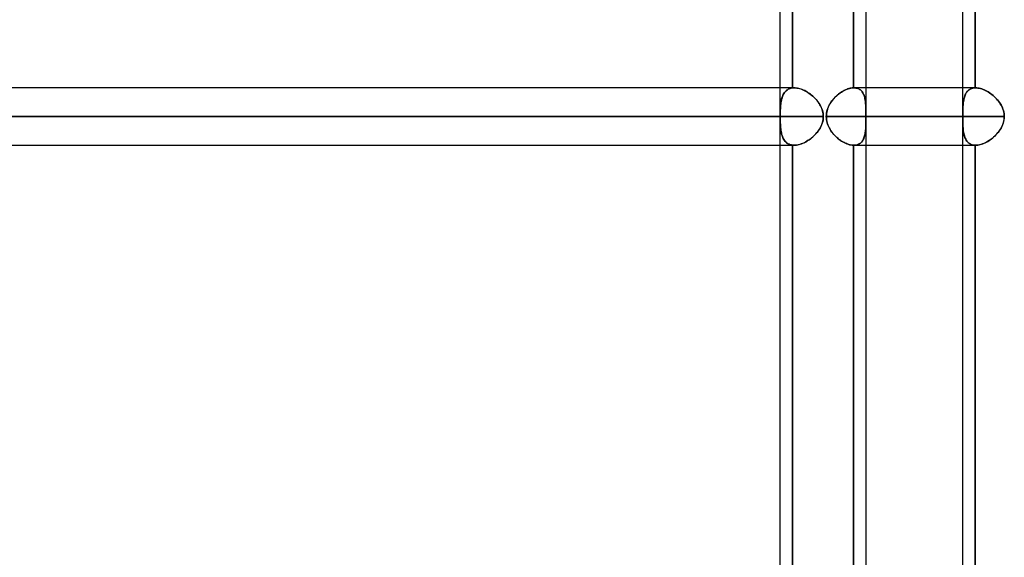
# Model space of a CAD drawing. Header units: millimetres. Extents: x -156 to 156, y -52 to 132.
# Tile 7 of 79: x -93 to -76, y 17 to 27. Entities that reach past the tile are written whole.
import ezdxf

# ---------------------------------------------------------------- set-up
doc = ezdxf.new("R2010")
doc.units = ezdxf.units.MM
doc.layers.add('MAIN-1', color=7, linetype='Continuous')

msp = doc.modelspace()

# ---------------------------------------------------------------- linework, layer by layer
at = {"layer": 'MAIN-1'}
for p, q in [((-80.123, 37.65), (-80.123, 0.905)), ((-80.123, 37.65), (-80.123, 1.375)), ((-78.623, 37.55), (-78.623, 0)), ((-76.941, 37.65), (-76.941, 1.125)), ((-76.941, 37.65), (-76.941, 0.905)), ((-79.903, 37.152), (-79.903, 25.348)), ((-79.903, 25.348), (-79.903, 37.152)), ((-78.842, 25.35), (-78.842, 37.15)), ((-78.842, 37.15), (-78.842, 25.35)), ((-78.623, 37.15), (-78.623, 25.35)), ((-76.721, 25.35), (-76.721, 37.15)), ((-76.721, 37.15), (-76.721, 25.35)), ((-80.123, 25.35), (-110, 25.35)), ((-79.873, 25.35), (-109.876, 25.35)), ((-79.873, 25.35), (-80.123, 25.35)), ((-80.071, 25.217), (-80.079, 25.198)), ((-80.079, 25.197), (-80.071, 25.216)), ((-80.063, 25.235), (-80.071, 25.217)), ((-80.071, 25.216), (-80.063, 25.234)), ((-80.063, 25.234), (-80.054, 25.251)), ((-80.053, 25.251), (-80.063, 25.235)), ((-80.054, 25.251), (-80.043, 25.267)), ((-80.043, 25.267), (-80.053, 25.251)), ((-80.032, 25.282), (-80.043, 25.267)), ((-80.043, 25.267), (-80.032, 25.281)), ((-80.019, 25.295), (-80.032, 25.282)), ((-80.032, 25.281), (-80.02, 25.294)), ((-80.02, 25.294), (-80.006, 25.306)), ((-80.006, 25.307), (-80.019, 25.295)), ((-80.006, 25.306), (-79.991, 25.317)), ((-79.991, 25.317), (-80.006, 25.307)), ((-79.976, 25.327), (-79.991, 25.317)), ((-79.991, 25.317), (-79.976, 25.326)), ((-79.976, 25.326), (-79.959, 25.334)), ((-79.959, 25.334), (-79.976, 25.327)), ((-79.941, 25.341), (-79.959, 25.334)), ((-79.959, 25.334), (-79.941, 25.34)), ((-79.941, 25.34), (-79.923, 25.345)), ((-79.923, 25.345), (-79.941, 25.341)), ((-79.923, 25.345), (-79.903, 25.348)), ((-79.903, 25.348), (-79.923, 25.345)), ((-79.903, 25.348), (-79.898, 25.349)), ((-79.898, 25.349), (-79.903, 25.348)), ((-79.898, 25.349), (-79.893, 25.349)), ((-79.893, 25.349), (-79.898, 25.349)), ((-79.893, 25.349), (-79.888, 25.35)), ((-79.888, 25.35), (-79.893, 25.349)), ((-79.888, 25.35), (-79.883, 25.35)), ((-79.883, 25.35), (-79.888, 25.35)), ((-79.883, 25.35), (-79.878, 25.35)), ((-79.878, 25.35), (-79.883, 25.35)), ((-79.878, 25.35), (-79.873, 25.35)), ((-79.873, 25.35), (-79.878, 25.35)), ((-79.873, 25.35), (-79.851, 25.349)), ((-79.854, 25.349), (-79.873, 25.35)), ((-79.834, 25.347), (-79.854, 25.349)), ((-79.851, 25.349), (-79.829, 25.347)), ((-79.814, 25.344), (-79.834, 25.347)), ((-79.829, 25.347), (-79.806, 25.343)), ((-79.794, 25.34), (-79.814, 25.344)), ((-79.806, 25.343), (-79.783, 25.337)), ((-79.774, 25.334), (-79.794, 25.34)), ((-79.783, 25.337), (-79.759, 25.33)), ((-79.753, 25.328), (-79.774, 25.334)), ((-79.759, 25.33), (-79.735, 25.321)), ((-79.732, 25.32), (-79.753, 25.328)), ((-79.735, 25.321), (-79.712, 25.311)), ((-79.711, 25.311), (-79.732, 25.32)), ((-79.712, 25.311), (-79.688, 25.3)), ((-79.69, 25.301), (-79.711, 25.311)), ((-79.669, 25.29), (-79.69, 25.301)), ((-79.688, 25.3), (-79.664, 25.287)), ((-79.649, 25.278), (-79.669, 25.29)), ((-79.664, 25.287), (-79.641, 25.273)), ((-79.628, 25.265), (-79.649, 25.278)), ((-79.641, 25.273), (-79.617, 25.258)), ((-79.608, 25.251), (-79.628, 25.265)), ((-79.617, 25.258), (-79.595, 25.242)), ((-79.588, 25.237), (-79.608, 25.251)), ((-79.595, 25.242), (-79.573, 25.224)), ((-79.569, 25.221), (-79.588, 25.237)), ((-79.573, 25.224), (-79.551, 25.206)), ((-79.55, 25.205), (-79.569, 25.221)), ((-79.551, 25.206), (-79.53, 25.187)), ((-79.532, 25.188), (-79.55, 25.205)), ((-79.159, 25.188), (-79.138, 25.208)), ((-79.139, 25.207), (-79.157, 25.19)), ((-79.12, 25.224), (-79.139, 25.207)), ((-79.138, 25.208), (-79.117, 25.227)), ((-79.101, 25.24), (-79.12, 25.224)), ((-79.117, 25.227), (-79.095, 25.245)), ((-79.081, 25.255), (-79.101, 25.24)), ((-79.095, 25.245), (-79.072, 25.262)), ((-79.061, 25.269), (-79.081, 25.255)), ((-79.072, 25.262), (-79.049, 25.277)), ((-79.041, 25.282), (-79.061, 25.269)), ((-79.049, 25.277), (-79.025, 25.291)), ((-79.021, 25.294), (-79.041, 25.282)), ((-79.025, 25.291), (-79.002, 25.304)), ((-79, 25.305), (-79.021, 25.294)), ((-79.002, 25.304), (-78.978, 25.315)), ((-78.98, 25.315), (-79, 25.305)), ((-78.959, 25.323), (-78.98, 25.315)), ((-78.978, 25.315), (-78.955, 25.325)), ((-78.939, 25.331), (-78.959, 25.323)), ((-78.955, 25.325), (-78.931, 25.334)), ((-78.919, 25.337), (-78.939, 25.331)), ((-78.931, 25.334), (-78.908, 25.34)), ((-78.899, 25.342), (-78.919, 25.337)), ((-78.908, 25.34), (-78.886, 25.345)), ((-78.88, 25.346), (-78.899, 25.342)), ((-78.886, 25.345), (-78.864, 25.348)), ((-78.861, 25.349), (-78.88, 25.346)), ((-78.864, 25.348), (-78.842, 25.35)), ((-78.842, 25.35), (-78.861, 25.349)), ((-78.841, 25.35), (-78.842, 25.35)), ((-78.842, 25.35), (-78.841, 25.35)), ((-78.84, 25.35), (-78.841, 25.35)), ((-78.841, 25.35), (-78.84, 25.35)), ((-78.839, 25.35), (-78.84, 25.35)), ((-78.84, 25.35), (-78.839, 25.35)), ((-78.838, 25.35), (-78.839, 25.35)), ((-78.839, 25.35), (-78.838, 25.35)), ((-78.836, 25.35), (-78.838, 25.35)), ((-78.838, 25.35), (-78.836, 25.35)), ((-78.835, 25.35), (-78.836, 25.35)), ((-78.836, 25.35), (-78.835, 25.35)), ((-78.816, 25.349), (-78.835, 25.35)), ((-78.835, 25.35), (-78.816, 25.349)), ((-76.714, 25.35), (-78.835, 25.35)), ((-76.941, 25.35), (-78.835, 25.35)), ((-78.798, 25.347), (-78.816, 25.349)), ((-78.816, 25.349), (-78.798, 25.347)), ((-78.781, 25.343), (-78.798, 25.347)), ((-78.798, 25.347), (-78.781, 25.343)), ((-78.764, 25.338), (-78.781, 25.343)), ((-78.781, 25.343), (-78.765, 25.338)), ((-78.765, 25.338), (-78.749, 25.331)), ((-78.749, 25.331), (-78.764, 25.338)), ((-78.735, 25.323), (-78.749, 25.331)), ((-78.749, 25.331), (-78.735, 25.323)), ((-78.721, 25.314), (-78.735, 25.323)), ((-78.735, 25.323), (-78.721, 25.314)), ((-78.709, 25.303), (-78.721, 25.314)), ((-78.721, 25.314), (-78.709, 25.303)), ((-78.698, 25.291), (-78.709, 25.303)), ((-78.709, 25.303), (-78.698, 25.291)), ((-78.687, 25.278), (-78.698, 25.291)), ((-78.698, 25.291), (-78.687, 25.278)), ((-78.678, 25.264), (-78.687, 25.278)), ((-78.687, 25.278), (-78.678, 25.264)), ((-78.669, 25.249), (-78.678, 25.264)), ((-78.678, 25.264), (-78.669, 25.248)), ((-78.662, 25.232), (-78.669, 25.249)), ((-78.669, 25.248), (-78.662, 25.232)), ((-78.655, 25.215), (-78.662, 25.232)), ((-78.662, 25.232), (-78.655, 25.215)), ((-78.649, 25.197), (-78.655, 25.215)), ((-78.655, 25.215), (-78.649, 25.197)), ((-78.623, 25.35), (-78.623, 24.35)), ((-76.714, 25.35), (-76.941, 25.35)), ((-76.91, 25.188), (-76.903, 25.208)), ((-76.903, 25.207), (-76.909, 25.19)), ((-76.903, 25.208), (-76.896, 25.227)), ((-76.897, 25.224), (-76.903, 25.207)), ((-76.89, 25.24), (-76.897, 25.224)), ((-76.896, 25.227), (-76.887, 25.245)), ((-76.882, 25.255), (-76.89, 25.24)), ((-76.887, 25.245), (-76.878, 25.262)), ((-76.873, 25.269), (-76.882, 25.255)), ((-76.878, 25.262), (-76.867, 25.277)), ((-76.863, 25.282), (-76.873, 25.269)), ((-76.867, 25.277), (-76.856, 25.291)), ((-76.853, 25.294), (-76.863, 25.282)), ((-76.856, 25.291), (-76.843, 25.304)), ((-76.842, 25.305), (-76.853, 25.294)), ((-76.843, 25.304), (-76.829, 25.315)), ((-76.83, 25.315), (-76.842, 25.305)), ((-76.817, 25.323), (-76.83, 25.315)), ((-76.829, 25.315), (-76.813, 25.325)), ((-76.803, 25.331), (-76.817, 25.323)), ((-76.813, 25.325), (-76.797, 25.334)), ((-76.788, 25.337), (-76.803, 25.331)), ((-76.797, 25.334), (-76.78, 25.34)), ((-76.772, 25.342), (-76.788, 25.337)), ((-76.78, 25.34), (-76.761, 25.345)), ((-76.756, 25.346), (-76.772, 25.342)), ((-76.761, 25.345), (-76.742, 25.348)), ((-76.739, 25.349), (-76.756, 25.346)), ((-76.742, 25.348), (-76.721, 25.35)), ((-76.721, 25.35), (-76.739, 25.349)), ((-76.721, 25.35), (-76.72, 25.35)), ((-76.72, 25.35), (-76.721, 25.35)), ((-76.72, 25.35), (-76.719, 25.35)), ((-76.719, 25.35), (-76.72, 25.35)), ((-76.719, 25.35), (-76.717, 25.35)), ((-76.717, 25.35), (-76.719, 25.35)), ((-76.717, 25.35), (-76.716, 25.35)), ((-76.716, 25.35), (-76.717, 25.35)), ((-76.716, 25.35), (-76.715, 25.35)), ((-76.715, 25.35), (-76.716, 25.35)), ((-76.715, 25.35), (-76.714, 25.35)), ((-76.714, 25.35), (-76.715, 25.35)), ((-76.714, 25.35), (-76.693, 25.349)), ((-76.693, 25.349), (-76.714, 25.35)), ((-76.693, 25.349), (-76.673, 25.347)), ((-76.672, 25.347), (-76.693, 25.349)), ((-76.673, 25.347), (-76.651, 25.343)), ((-76.651, 25.343), (-76.672, 25.347)), ((-76.651, 25.343), (-76.63, 25.338)), ((-76.629, 25.338), (-76.651, 25.343)), ((-76.63, 25.338), (-76.607, 25.331)), ((-76.607, 25.331), (-76.629, 25.338)), ((-76.607, 25.331), (-76.585, 25.323)), ((-76.585, 25.323), (-76.607, 25.331)), ((-76.585, 25.323), (-76.562, 25.314)), ((-76.563, 25.314), (-76.585, 25.323)), ((-76.54, 25.303), (-76.563, 25.314)), ((-76.562, 25.314), (-76.54, 25.303)), ((-76.54, 25.303), (-76.517, 25.291)), ((-76.517, 25.291), (-76.54, 25.303)), ((-76.517, 25.291), (-76.495, 25.278)), ((-76.495, 25.278), (-76.517, 25.291)), ((-76.495, 25.278), (-76.473, 25.264)), ((-76.473, 25.264), (-76.495, 25.278)), ((-76.473, 25.264), (-76.451, 25.248)), ((-76.451, 25.249), (-76.473, 25.264)), ((-76.43, 25.232), (-76.451, 25.249)), ((-76.451, 25.248), (-76.429, 25.232)), ((-76.409, 25.215), (-76.43, 25.232)), ((-76.429, 25.232), (-76.409, 25.215)), ((-76.409, 25.215), (-76.389, 25.197)), ((-76.389, 25.197), (-76.409, 25.215)), ((-80.112, 25.014), (-80.11, 25.04)), ((-80.11, 25.04), (-80.112, 25.015)), ((-80.11, 25.04), (-80.108, 25.065)), ((-80.108, 25.065), (-80.11, 25.04)), ((-80.105, 25.09), (-80.108, 25.065)), ((-80.108, 25.065), (-80.105, 25.089)), ((-80.105, 25.089), (-80.101, 25.112)), ((-80.101, 25.113), (-80.105, 25.09)), ((-80.101, 25.112), (-80.097, 25.135)), ((-80.096, 25.135), (-80.101, 25.113)), ((-80.097, 25.135), (-80.091, 25.157)), ((-80.091, 25.157), (-80.096, 25.135)), ((-80.085, 25.178), (-80.091, 25.157)), ((-80.091, 25.157), (-80.086, 25.177)), ((-80.086, 25.177), (-80.079, 25.197)), ((-80.079, 25.198), (-80.085, 25.178)), ((-79.514, 25.171), (-79.532, 25.188)), ((-79.53, 25.187), (-79.511, 25.168)), ((-79.497, 25.153), (-79.514, 25.171)), ((-79.511, 25.168), (-79.492, 25.147)), ((-79.481, 25.134), (-79.497, 25.153)), ((-79.492, 25.147), (-79.474, 25.126)), ((-79.465, 25.115), (-79.481, 25.134)), ((-79.474, 25.126), (-79.457, 25.104)), ((-79.451, 25.095), (-79.465, 25.115)), ((-79.457, 25.104), (-79.441, 25.082)), ((-79.437, 25.075), (-79.451, 25.095)), ((-79.441, 25.082), (-79.427, 25.058)), ((-79.425, 25.055), (-79.437, 25.075)), ((-79.427, 25.058), (-79.413, 25.034)), ((-79.413, 25.034), (-79.425, 25.055)), ((-79.413, 25.034), (-79.401, 25.009)), ((-79.403, 25.012), (-79.413, 25.034)), ((-79.276, 25.02), (-79.263, 25.047)), ((-79.263, 25.047), (-79.275, 25.024)), ((-79.263, 25.047), (-79.249, 25.072)), ((-79.251, 25.069), (-79.263, 25.047)), ((-79.238, 25.091), (-79.251, 25.069)), ((-79.249, 25.072), (-79.233, 25.097)), ((-79.223, 25.112), (-79.238, 25.091)), ((-79.233, 25.097), (-79.216, 25.121)), ((-79.208, 25.133), (-79.223, 25.112)), ((-79.216, 25.121), (-79.198, 25.144)), ((-79.192, 25.152), (-79.208, 25.133)), ((-79.198, 25.144), (-79.179, 25.167)), ((-79.175, 25.171), (-79.192, 25.152)), ((-79.179, 25.167), (-79.159, 25.188)), ((-79.157, 25.19), (-79.175, 25.171)), ((-78.644, 25.178), (-78.649, 25.197)), ((-78.649, 25.197), (-78.644, 25.178)), ((-78.64, 25.158), (-78.644, 25.178)), ((-78.644, 25.178), (-78.64, 25.159)), ((-78.64, 25.159), (-78.636, 25.139)), ((-78.636, 25.138), (-78.64, 25.158)), ((-78.636, 25.139), (-78.633, 25.118)), ((-78.633, 25.117), (-78.636, 25.138)), ((-78.633, 25.118), (-78.631, 25.097)), ((-78.631, 25.095), (-78.633, 25.117)), ((-78.631, 25.097), (-78.629, 25.075)), ((-78.629, 25.073), (-78.631, 25.095)), ((-78.629, 25.075), (-78.627, 25.052)), ((-78.627, 25.05), (-78.629, 25.073)), ((-78.627, 25.052), (-78.626, 25.029)), ((-78.626, 25.027), (-78.627, 25.05)), ((-78.626, 25.029), (-78.625, 25.004)), ((-76.935, 25.02), (-76.933, 25.047)), ((-76.933, 25.047), (-76.934, 25.024)), ((-76.933, 25.047), (-76.93, 25.072)), ((-76.931, 25.069), (-76.933, 25.047)), ((-76.928, 25.091), (-76.931, 25.069)), ((-76.93, 25.072), (-76.928, 25.097)), ((-76.928, 25.097), (-76.924, 25.121)), ((-76.926, 25.112), (-76.928, 25.091)), ((-76.922, 25.133), (-76.926, 25.112)), ((-76.924, 25.121), (-76.92, 25.144)), ((-76.919, 25.152), (-76.922, 25.133)), ((-76.92, 25.144), (-76.915, 25.167)), ((-76.914, 25.171), (-76.919, 25.152)), ((-76.915, 25.167), (-76.91, 25.188)), ((-76.909, 25.19), (-76.914, 25.171)), ((-76.389, 25.197), (-76.369, 25.178)), ((-76.369, 25.178), (-76.389, 25.197)), ((-76.369, 25.178), (-76.351, 25.159)), ((-76.35, 25.158), (-76.369, 25.178)), ((-76.351, 25.159), (-76.333, 25.139)), ((-76.332, 25.138), (-76.35, 25.158)), ((-76.333, 25.139), (-76.316, 25.118)), ((-76.315, 25.117), (-76.332, 25.138)), ((-76.316, 25.118), (-76.3, 25.097)), ((-76.299, 25.095), (-76.315, 25.117)), ((-76.3, 25.097), (-76.285, 25.075)), ((-76.284, 25.073), (-76.299, 25.095)), ((-76.285, 25.075), (-76.272, 25.052)), ((-76.271, 25.05), (-76.284, 25.073)), ((-76.272, 25.052), (-76.259, 25.029)), ((-76.258, 25.027), (-76.271, 25.05)), ((-76.259, 25.029), (-76.248, 25.004)), ((-80.117, 24.906), (-80.116, 24.934)), ((-80.116, 24.934), (-80.117, 24.906)), ((-80.117, 24.878), (-80.117, 24.906)), ((-80.117, 24.906), (-80.117, 24.878)), ((-80.117, 24.85), (-80.117, 24.878)), ((-80.117, 24.878), (-80.117, 24.85)), ((-80.116, 24.934), (-80.115, 24.961)), ((-80.115, 24.961), (-80.116, 24.934)), ((-80.115, 24.961), (-80.114, 24.988)), ((-80.114, 24.988), (-80.115, 24.961)), ((-80.112, 25.015), (-80.114, 24.988)), ((-80.114, 24.988), (-80.112, 25.014)), ((-79.393, 24.99), (-79.403, 25.012)), ((-79.401, 25.009), (-79.391, 24.984)), ((-79.385, 24.968), (-79.393, 24.99)), ((-79.391, 24.984), (-79.382, 24.958)), ((-79.378, 24.945), (-79.385, 24.968)), ((-79.382, 24.958), (-79.375, 24.931)), ((-79.373, 24.921), (-79.378, 24.945)), ((-79.375, 24.931), (-79.37, 24.904)), ((-79.369, 24.898), (-79.373, 24.921)), ((-79.37, 24.904), (-79.367, 24.877)), ((-79.367, 24.874), (-79.369, 24.898)), ((-79.367, 24.877), (-79.366, 24.85)), ((-79.366, 24.85), (-79.367, 24.874)), ((-79.314, 24.85), (-79.313, 24.879)), ((-79.313, 24.875), (-79.314, 24.85)), ((-79.313, 24.879), (-79.31, 24.908)), ((-79.311, 24.901), (-79.313, 24.875)), ((-79.307, 24.926), (-79.311, 24.901)), ((-79.31, 24.908), (-79.304, 24.937)), ((-79.301, 24.951), (-79.307, 24.926)), ((-79.304, 24.937), (-79.297, 24.965)), ((-79.294, 24.976), (-79.301, 24.951)), ((-79.297, 24.965), (-79.287, 24.993)), ((-79.285, 25), (-79.294, 24.976)), ((-79.287, 24.993), (-79.276, 25.02)), ((-79.275, 25.024), (-79.285, 25)), ((-78.625, 25.003), (-78.626, 25.027)), ((-78.625, 25.004), (-78.624, 24.98)), ((-78.624, 24.979), (-78.625, 25.003)), ((-78.624, 24.98), (-78.624, 24.954)), ((-78.624, 24.954), (-78.624, 24.979)), ((-78.623, 24.928), (-78.624, 24.954)), ((-78.624, 24.954), (-78.623, 24.928)), ((-78.623, 24.902), (-78.623, 24.928)), ((-78.623, 24.928), (-78.623, 24.903)), ((-78.623, 24.903), (-78.623, 24.876)), ((-78.623, 24.876), (-78.623, 24.902)), ((-78.623, 24.85), (-78.623, 24.876)), ((-78.623, 24.876), (-78.623, 24.85)), ((-76.938, 24.937), (-76.937, 24.965)), ((-76.937, 24.951), (-76.938, 24.926)), ((-76.938, 24.908), (-76.938, 24.937)), ((-76.938, 24.926), (-76.938, 24.901)), ((-76.938, 24.879), (-76.938, 24.908)), ((-76.938, 24.901), (-76.938, 24.875)), ((-76.938, 24.85), (-76.938, 24.879)), ((-76.938, 24.875), (-76.938, 24.85)), ((-76.936, 25), (-76.937, 24.976)), ((-76.937, 24.965), (-76.936, 24.993)), ((-76.937, 24.976), (-76.937, 24.951)), ((-76.934, 25.024), (-76.936, 25)), ((-76.936, 24.993), (-76.935, 25.02)), ((-76.247, 25.003), (-76.258, 25.027)), ((-76.248, 25.004), (-76.238, 24.98)), ((-76.238, 24.979), (-76.247, 25.003)), ((-76.238, 24.98), (-76.23, 24.954)), ((-76.23, 24.954), (-76.238, 24.979)), ((-76.23, 24.954), (-76.223, 24.928)), ((-76.223, 24.928), (-76.23, 24.954)), ((-76.223, 24.928), (-76.218, 24.903)), ((-76.218, 24.902), (-76.223, 24.928)), ((-76.218, 24.903), (-76.216, 24.876)), ((-76.215, 24.876), (-76.218, 24.902)), ((-76.216, 24.876), (-76.215, 24.85)), ((-76.215, 24.85), (-76.215, 24.876)), ((-110.5, 24.85), (-80.117, 24.85)), ((-80.123, 24.85), (-110.5, 24.85)), ((-79.366, 24.85), (-109.5, 24.85)), ((-109.5, 24.85), (-79.366, 24.85)), ((-80.117, 24.822), (-80.117, 24.85)), ((-80.117, 24.85), (-80.117, 24.822)), ((-80.117, 24.794), (-80.117, 24.822)), ((-80.117, 24.822), (-80.117, 24.794)), ((-80.116, 24.766), (-80.117, 24.794)), ((-80.117, 24.794), (-80.116, 24.766)), ((-80.115, 24.738), (-80.116, 24.766)), ((-80.116, 24.766), (-80.115, 24.738)), ((-80.114, 24.711), (-80.115, 24.738)), ((-80.115, 24.738), (-80.114, 24.712)), ((-80.114, 24.712), (-80.112, 24.685)), ((-80.112, 24.685), (-80.114, 24.711)), ((-79.395, 24.704), (-79.408, 24.677)), ((-79.407, 24.678), (-79.397, 24.701)), ((-79.397, 24.701), (-79.388, 24.725)), ((-79.385, 24.732), (-79.395, 24.704)), ((-79.388, 24.725), (-79.38, 24.75)), ((-79.377, 24.761), (-79.385, 24.732)), ((-79.38, 24.75), (-79.374, 24.775)), ((-79.371, 24.79), (-79.377, 24.761)), ((-79.374, 24.775), (-79.369, 24.8)), ((-79.367, 24.82), (-79.371, 24.79)), ((-79.369, 24.8), (-79.367, 24.825)), ((-79.367, 24.825), (-79.366, 24.85)), ((-79.366, 24.85), (-79.367, 24.82)), ((-79.314, 24.85), (-76.938, 24.85)), ((-76.941, 24.85), (-79.314, 24.85)), ((-79.314, 24.85), (-79.313, 24.821)), ((-79.313, 24.824), (-79.314, 24.85)), ((-79.31, 24.797), (-79.313, 24.824)), ((-79.313, 24.821), (-79.31, 24.791)), ((-79.306, 24.771), (-79.31, 24.797)), ((-79.31, 24.791), (-79.304, 24.762)), ((-79.3, 24.745), (-79.306, 24.771)), ((-79.304, 24.762), (-79.297, 24.734)), ((-79.292, 24.72), (-79.3, 24.745)), ((-79.297, 24.734), (-79.287, 24.706)), ((-79.283, 24.695), (-79.292, 24.72)), ((-79.287, 24.706), (-79.276, 24.679)), ((-79.272, 24.67), (-79.283, 24.695)), ((-78.625, 24.704), (-78.626, 24.677)), ((-78.626, 24.678), (-78.625, 24.701)), ((-78.624, 24.732), (-78.625, 24.704)), ((-78.625, 24.701), (-78.624, 24.725)), ((-78.623, 24.79), (-78.624, 24.761)), ((-78.624, 24.75), (-78.623, 24.775)), ((-78.624, 24.761), (-78.624, 24.732)), ((-78.624, 24.725), (-78.624, 24.75)), ((-76.215, 24.85), (-78.623, 24.85)), ((-78.623, 24.85), (-76.215, 24.85)), ((-78.623, 24.85), (-78.623, 24.82)), ((-78.623, 24.825), (-78.623, 24.85)), ((-78.623, 24.8), (-78.623, 24.825)), ((-78.623, 24.82), (-78.623, 24.79)), ((-78.623, 24.775), (-78.623, 24.8)), ((-76.938, 24.85), (-76.938, 24.821)), ((-76.938, 24.824), (-76.938, 24.85)), ((-76.938, 24.797), (-76.938, 24.824)), ((-76.938, 24.821), (-76.938, 24.791)), ((-76.938, 24.771), (-76.938, 24.797)), ((-76.938, 24.791), (-76.938, 24.762)), ((-76.937, 24.745), (-76.938, 24.771)), ((-76.938, 24.762), (-76.937, 24.734)), ((-76.936, 24.72), (-76.937, 24.745)), ((-76.937, 24.734), (-76.936, 24.706)), ((-76.935, 24.695), (-76.936, 24.72)), ((-76.936, 24.706), (-76.934, 24.679)), ((-76.934, 24.67), (-76.935, 24.695)), ((-76.244, 24.704), (-76.256, 24.677)), ((-76.256, 24.678), (-76.245, 24.701)), ((-76.245, 24.701), (-76.236, 24.725)), ((-76.234, 24.732), (-76.244, 24.704)), ((-76.236, 24.725), (-76.229, 24.75)), ((-76.226, 24.761), (-76.234, 24.732)), ((-76.229, 24.75), (-76.222, 24.775)), ((-76.22, 24.79), (-76.226, 24.761)), ((-76.222, 24.775), (-76.218, 24.8)), ((-76.216, 24.82), (-76.22, 24.79)), ((-76.218, 24.8), (-76.215, 24.825)), ((-76.215, 24.85), (-76.216, 24.82)), ((-76.215, 24.825), (-76.215, 24.85)), ((-80.11, 24.659), (-80.112, 24.685)), ((-80.112, 24.685), (-80.11, 24.66)), ((-80.11, 24.66), (-80.108, 24.635)), ((-80.108, 24.634), (-80.11, 24.659)), ((-80.108, 24.635), (-80.105, 24.611)), ((-80.104, 24.61), (-80.108, 24.634)), ((-80.105, 24.611), (-80.101, 24.587)), ((-80.101, 24.586), (-80.104, 24.61)), ((-80.101, 24.587), (-80.096, 24.565)), ((-80.096, 24.564), (-80.101, 24.586)), ((-80.096, 24.565), (-80.091, 24.543)), ((-80.091, 24.542), (-80.096, 24.564)), ((-80.091, 24.543), (-80.085, 24.522)), ((-80.085, 24.521), (-80.091, 24.542)), ((-80.085, 24.522), (-80.079, 24.502)), ((-80.078, 24.501), (-80.085, 24.521)), ((-79.513, 24.53), (-79.534, 24.509)), ((-79.53, 24.513), (-79.512, 24.532)), ((-79.492, 24.552), (-79.513, 24.53)), ((-79.512, 24.532), (-79.494, 24.551)), ((-79.494, 24.551), (-79.477, 24.57)), ((-79.473, 24.575), (-79.492, 24.552)), ((-79.477, 24.57), (-79.461, 24.591)), ((-79.454, 24.6), (-79.473, 24.575)), ((-79.461, 24.591), (-79.446, 24.612)), ((-79.437, 24.625), (-79.454, 24.6)), ((-79.446, 24.612), (-79.432, 24.633)), ((-79.422, 24.65), (-79.437, 24.625)), ((-79.432, 24.633), (-79.419, 24.655)), ((-79.408, 24.677), (-79.422, 24.65)), ((-79.419, 24.655), (-79.407, 24.678)), ((-79.276, 24.679), (-79.263, 24.653)), ((-79.26, 24.646), (-79.272, 24.67)), ((-79.263, 24.653), (-79.249, 24.627)), ((-79.247, 24.623), (-79.26, 24.646)), ((-79.249, 24.627), (-79.233, 24.602)), ((-79.232, 24.601), (-79.247, 24.623)), ((-79.233, 24.602), (-79.216, 24.578)), ((-79.217, 24.579), (-79.232, 24.601)), ((-79.201, 24.559), (-79.217, 24.579)), ((-79.216, 24.578), (-79.198, 24.555)), ((-79.184, 24.538), (-79.201, 24.559)), ((-79.198, 24.555), (-79.179, 24.533)), ((-79.166, 24.519), (-79.184, 24.538)), ((-79.179, 24.533), (-79.158, 24.512)), ((-79.147, 24.501), (-79.166, 24.519)), ((-78.642, 24.53), (-78.648, 24.509)), ((-78.647, 24.513), (-78.642, 24.532)), ((-78.638, 24.552), (-78.642, 24.53)), ((-78.642, 24.532), (-78.638, 24.551)), ((-78.634, 24.575), (-78.638, 24.552)), ((-78.638, 24.551), (-78.635, 24.57)), ((-78.635, 24.57), (-78.632, 24.591)), ((-78.631, 24.6), (-78.634, 24.575)), ((-78.632, 24.591), (-78.63, 24.612)), ((-78.629, 24.625), (-78.631, 24.6)), ((-78.63, 24.612), (-78.628, 24.633)), ((-78.627, 24.65), (-78.629, 24.625)), ((-78.628, 24.633), (-78.627, 24.655)), ((-78.627, 24.655), (-78.626, 24.678)), ((-78.626, 24.677), (-78.627, 24.65)), ((-76.934, 24.679), (-76.933, 24.653)), ((-76.932, 24.646), (-76.934, 24.67)), ((-76.933, 24.653), (-76.93, 24.627)), ((-76.93, 24.623), (-76.932, 24.646)), ((-76.93, 24.627), (-76.928, 24.602)), ((-76.927, 24.601), (-76.93, 24.623)), ((-76.928, 24.602), (-76.924, 24.578)), ((-76.924, 24.579), (-76.927, 24.601)), ((-76.921, 24.559), (-76.924, 24.579)), ((-76.924, 24.578), (-76.92, 24.555)), ((-76.916, 24.538), (-76.921, 24.559)), ((-76.92, 24.555), (-76.915, 24.533)), ((-76.912, 24.519), (-76.916, 24.538)), ((-76.915, 24.533), (-76.91, 24.512)), ((-76.906, 24.501), (-76.912, 24.519)), ((-76.361, 24.53), (-76.382, 24.509)), ((-76.378, 24.513), (-76.36, 24.532)), ((-76.34, 24.552), (-76.361, 24.53)), ((-76.36, 24.532), (-76.342, 24.551)), ((-76.342, 24.551), (-76.325, 24.57)), ((-76.321, 24.575), (-76.34, 24.552)), ((-76.325, 24.57), (-76.309, 24.591)), ((-76.303, 24.6), (-76.321, 24.575)), ((-76.309, 24.591), (-76.294, 24.612)), ((-76.286, 24.625), (-76.303, 24.6)), ((-76.294, 24.612), (-76.281, 24.633)), ((-76.27, 24.65), (-76.286, 24.625)), ((-76.281, 24.633), (-76.268, 24.655)), ((-76.256, 24.677), (-76.27, 24.65)), ((-76.268, 24.655), (-76.256, 24.678)), ((-110, 24.35), (-80.123, 24.35)), ((-109.876, 24.35), (-79.873, 24.35)), ((-80.123, 24.35), (-79.873, 24.35)), ((-80.079, 24.502), (-80.071, 24.483)), ((-80.071, 24.483), (-80.078, 24.501)), ((-80.062, 24.465), (-80.071, 24.483)), ((-80.071, 24.483), (-80.063, 24.466)), ((-80.063, 24.466), (-80.054, 24.449)), ((-80.053, 24.448), (-80.062, 24.465)), ((-80.054, 24.449), (-80.043, 24.433)), ((-80.043, 24.433), (-80.053, 24.448)), ((-80.031, 24.418), (-80.043, 24.433)), ((-80.043, 24.433), (-80.032, 24.419)), ((-80.032, 24.419), (-80.019, 24.405)), ((-80.019, 24.405), (-80.031, 24.418)), ((-80.005, 24.393), (-80.019, 24.405)), ((-80.019, 24.405), (-80.006, 24.393)), ((-80.006, 24.393), (-79.991, 24.383)), ((-79.991, 24.382), (-80.005, 24.393)), ((-79.991, 24.383), (-79.976, 24.374)), ((-79.975, 24.373), (-79.991, 24.382)), ((-79.976, 24.374), (-79.959, 24.366)), ((-79.959, 24.366), (-79.975, 24.373)), ((-79.941, 24.359), (-79.959, 24.366)), ((-79.959, 24.366), (-79.941, 24.36)), ((-79.941, 24.36), (-79.923, 24.355)), ((-79.922, 24.355), (-79.941, 24.359)), ((-79.923, 24.355), (-79.903, 24.352)), ((-79.903, 24.352), (-79.922, 24.355)), ((-79.903, 24.352), (-79.903, 12.548)), ((-79.903, 24.352), (-79.899, 24.351)), ((-79.899, 24.351), (-79.903, 24.352)), ((-79.903, 12.548), (-79.903, 24.352)), ((-79.899, 24.351), (-79.895, 24.351)), ((-79.895, 24.351), (-79.899, 24.351)), ((-79.895, 24.351), (-79.891, 24.351)), ((-79.891, 24.351), (-79.895, 24.351)), ((-79.891, 24.351), (-79.886, 24.35)), ((-79.886, 24.35), (-79.891, 24.351)), ((-79.886, 24.35), (-79.882, 24.35)), ((-79.882, 24.35), (-79.886, 24.35)), ((-79.882, 24.35), (-79.878, 24.35)), ((-79.878, 24.35), (-79.882, 24.35)), ((-79.878, 24.35), (-79.873, 24.35)), ((-79.873, 24.35), (-79.878, 24.35)), ((-79.873, 24.35), (-79.853, 24.351)), ((-79.85, 24.351), (-79.873, 24.35)), ((-79.853, 24.351), (-79.832, 24.353)), ((-79.826, 24.354), (-79.85, 24.351)), ((-79.832, 24.353), (-79.811, 24.356)), ((-79.802, 24.358), (-79.826, 24.354)), ((-79.811, 24.356), (-79.789, 24.361)), ((-79.777, 24.365), (-79.802, 24.358)), ((-79.789, 24.361), (-79.767, 24.368)), ((-79.752, 24.373), (-79.777, 24.365)), ((-79.767, 24.368), (-79.744, 24.375)), ((-79.727, 24.382), (-79.752, 24.373)), ((-79.744, 24.375), (-79.722, 24.384)), ((-79.702, 24.393), (-79.727, 24.382)), ((-79.722, 24.384), (-79.7, 24.395)), ((-79.677, 24.406), (-79.702, 24.393)), ((-79.7, 24.395), (-79.677, 24.406)), ((-79.652, 24.42), (-79.677, 24.406)), ((-79.677, 24.406), (-79.655, 24.418)), ((-79.655, 24.418), (-79.633, 24.432)), ((-79.627, 24.436), (-79.652, 24.42)), ((-79.633, 24.432), (-79.612, 24.446)), ((-79.603, 24.452), (-79.627, 24.436)), ((-79.612, 24.446), (-79.59, 24.462)), ((-79.579, 24.47), (-79.603, 24.452)), ((-79.59, 24.462), (-79.57, 24.478)), ((-79.556, 24.489), (-79.579, 24.47)), ((-79.57, 24.478), (-79.55, 24.495)), ((-79.534, 24.509), (-79.556, 24.489)), ((-79.55, 24.495), (-79.53, 24.513)), ((-79.158, 24.512), (-79.138, 24.492)), ((-79.128, 24.483), (-79.147, 24.501)), ((-79.138, 24.492), (-79.116, 24.473)), ((-79.108, 24.466), (-79.128, 24.483)), ((-79.116, 24.473), (-79.094, 24.455)), ((-79.088, 24.451), (-79.108, 24.466)), ((-79.094, 24.455), (-79.071, 24.438)), ((-79.068, 24.436), (-79.088, 24.451)), ((-79.071, 24.438), (-79.048, 24.423)), ((-79.047, 24.422), (-79.068, 24.436)), ((-79.048, 24.423), (-79.025, 24.409)), ((-79.026, 24.409), (-79.047, 24.422)), ((-79.005, 24.398), (-79.026, 24.409)), ((-79.025, 24.409), (-79.002, 24.396)), ((-78.984, 24.387), (-79.005, 24.398)), ((-79.002, 24.396), (-78.978, 24.384)), ((-78.963, 24.378), (-78.984, 24.387)), ((-78.978, 24.384), (-78.955, 24.375)), ((-78.942, 24.37), (-78.963, 24.378)), ((-78.955, 24.375), (-78.931, 24.366)), ((-78.921, 24.363), (-78.942, 24.37)), ((-78.931, 24.366), (-78.908, 24.36)), ((-78.901, 24.358), (-78.921, 24.363)), ((-78.908, 24.36), (-78.886, 24.355)), ((-78.881, 24.354), (-78.901, 24.358)), ((-78.886, 24.355), (-78.864, 24.352)), ((-78.861, 24.351), (-78.881, 24.354)), ((-78.864, 24.352), (-78.842, 24.35)), ((-78.842, 24.35), (-78.861, 24.351)), ((-78.841, 24.35), (-78.842, 24.35)), ((-78.842, 12.55), (-78.842, 24.35)), ((-78.842, 24.35), (-78.842, 12.55)), ((-78.842, 24.35), (-78.841, 24.35)), ((-78.84, 24.35), (-78.841, 24.35)), ((-78.841, 24.35), (-78.84, 24.35)), ((-78.839, 24.35), (-78.84, 24.35)), ((-78.84, 24.35), (-78.839, 24.35)), ((-78.838, 24.35), (-78.839, 24.35)), ((-78.839, 24.35), (-78.838, 24.35)), ((-78.837, 24.35), (-78.838, 24.35)), ((-78.838, 24.35), (-78.837, 24.35)), ((-78.836, 24.35), (-78.837, 24.35)), ((-78.837, 24.35), (-78.836, 24.35)), ((-78.835, 24.35), (-78.836, 24.35)), ((-78.836, 24.35), (-78.835, 24.35)), ((-78.814, 24.351), (-78.835, 24.35)), ((-78.835, 24.35), (-78.817, 24.351)), ((-78.835, 24.35), (-76.941, 24.35)), ((-78.835, 24.35), (-76.714, 24.35)), ((-78.817, 24.351), (-78.799, 24.353)), ((-78.795, 24.354), (-78.814, 24.351)), ((-78.799, 24.353), (-78.782, 24.356)), ((-78.776, 24.358), (-78.795, 24.354)), ((-78.782, 24.356), (-78.766, 24.361)), ((-78.758, 24.365), (-78.776, 24.358)), ((-78.766, 24.361), (-78.751, 24.368)), ((-78.742, 24.373), (-78.758, 24.365)), ((-78.751, 24.368), (-78.737, 24.375)), ((-78.727, 24.382), (-78.742, 24.373)), ((-78.737, 24.375), (-78.724, 24.384)), ((-78.713, 24.393), (-78.727, 24.382)), ((-78.724, 24.384), (-78.712, 24.395)), ((-78.7, 24.406), (-78.713, 24.393)), ((-78.712, 24.395), (-78.7, 24.406)), ((-78.689, 24.42), (-78.7, 24.406)), ((-78.7, 24.406), (-78.69, 24.418)), ((-78.69, 24.418), (-78.681, 24.432)), ((-78.678, 24.436), (-78.689, 24.42)), ((-78.681, 24.432), (-78.672, 24.446)), ((-78.669, 24.452), (-78.678, 24.436)), ((-78.672, 24.446), (-78.664, 24.462)), ((-78.661, 24.47), (-78.669, 24.452)), ((-78.664, 24.462), (-78.658, 24.478)), ((-78.654, 24.489), (-78.661, 24.47)), ((-78.658, 24.478), (-78.652, 24.495)), ((-78.648, 24.509), (-78.654, 24.489)), ((-78.652, 24.495), (-78.647, 24.513)), ((-78.623, 24.35), (-78.623, 12.55)), ((-76.941, 24.35), (-76.714, 24.35)), ((-76.91, 24.512), (-76.903, 24.492)), ((-76.9, 24.483), (-76.906, 24.501)), ((-76.903, 24.492), (-76.895, 24.473)), ((-76.893, 24.466), (-76.9, 24.483)), ((-76.895, 24.473), (-76.887, 24.455)), ((-76.885, 24.451), (-76.893, 24.466)), ((-76.887, 24.455), (-76.878, 24.438)), ((-76.876, 24.436), (-76.885, 24.451)), ((-76.878, 24.438), (-76.867, 24.423)), ((-76.866, 24.422), (-76.876, 24.436)), ((-76.867, 24.423), (-76.855, 24.409)), ((-76.856, 24.409), (-76.866, 24.422)), ((-76.845, 24.398), (-76.856, 24.409)), ((-76.855, 24.409), (-76.842, 24.396)), ((-76.832, 24.387), (-76.845, 24.398)), ((-76.842, 24.396), (-76.828, 24.384)), ((-76.819, 24.378), (-76.832, 24.387)), ((-76.828, 24.384), (-76.813, 24.375)), ((-76.805, 24.37), (-76.819, 24.378)), ((-76.813, 24.375), (-76.797, 24.366)), ((-76.79, 24.363), (-76.805, 24.37)), ((-76.797, 24.366), (-76.78, 24.36)), ((-76.774, 24.358), (-76.79, 24.363)), ((-76.78, 24.36), (-76.761, 24.355)), ((-76.757, 24.354), (-76.774, 24.358)), ((-76.761, 24.355), (-76.742, 24.352)), ((-76.739, 24.351), (-76.757, 24.354)), ((-76.742, 24.352), (-76.721, 24.35)), ((-76.721, 24.35), (-76.739, 24.351)), ((-76.72, 24.35), (-76.721, 24.35)), ((-76.721, 12.55), (-76.721, 24.35)), ((-76.721, 24.35), (-76.721, 12.55)), ((-76.721, 24.35), (-76.72, 24.35)), ((-76.719, 24.35), (-76.72, 24.35)), ((-76.72, 24.35), (-76.719, 24.35)), ((-76.718, 24.35), (-76.719, 24.35)), ((-76.719, 24.35), (-76.718, 24.35)), ((-76.717, 24.35), (-76.718, 24.35)), ((-76.718, 24.35), (-76.717, 24.35)), ((-76.716, 24.35), (-76.717, 24.35)), ((-76.717, 24.35), (-76.716, 24.35)), ((-76.715, 24.35), (-76.716, 24.35)), ((-76.716, 24.35), (-76.715, 24.35)), ((-76.714, 24.35), (-76.715, 24.35)), ((-76.715, 24.35), (-76.714, 24.35)), ((-76.692, 24.351), (-76.714, 24.35)), ((-76.714, 24.35), (-76.694, 24.351)), ((-76.694, 24.351), (-76.674, 24.353)), ((-76.669, 24.354), (-76.692, 24.351)), ((-76.674, 24.353), (-76.653, 24.356)), ((-76.645, 24.358), (-76.669, 24.354)), ((-76.653, 24.356), (-76.632, 24.361)), ((-76.621, 24.365), (-76.645, 24.358)), ((-76.632, 24.361), (-76.611, 24.368)), ((-76.596, 24.373), (-76.621, 24.365)), ((-76.611, 24.368), (-76.589, 24.375)), ((-76.572, 24.382), (-76.596, 24.373)), ((-76.589, 24.375), (-76.567, 24.384)), ((-76.547, 24.393), (-76.572, 24.382)), ((-76.567, 24.384), (-76.545, 24.395)), ((-76.522, 24.406), (-76.547, 24.393)), ((-76.545, 24.395), (-76.523, 24.406)), ((-76.523, 24.406), (-76.501, 24.418)), ((-76.498, 24.42), (-76.522, 24.406)), ((-76.501, 24.418), (-76.48, 24.432)), ((-76.474, 24.436), (-76.498, 24.42)), ((-76.48, 24.432), (-76.458, 24.446)), ((-76.45, 24.452), (-76.474, 24.436)), ((-76.458, 24.446), (-76.438, 24.462)), ((-76.427, 24.47), (-76.45, 24.452)), ((-76.438, 24.462), (-76.417, 24.478)), ((-76.404, 24.489), (-76.427, 24.47)), ((-76.417, 24.478), (-76.397, 24.495)), ((-76.382, 24.509), (-76.404, 24.489)), ((-76.397, 24.495), (-76.378, 24.513))]:
    msp.add_line(p, q, dxfattribs=at)

doc.saveas('drawing.dxf')
